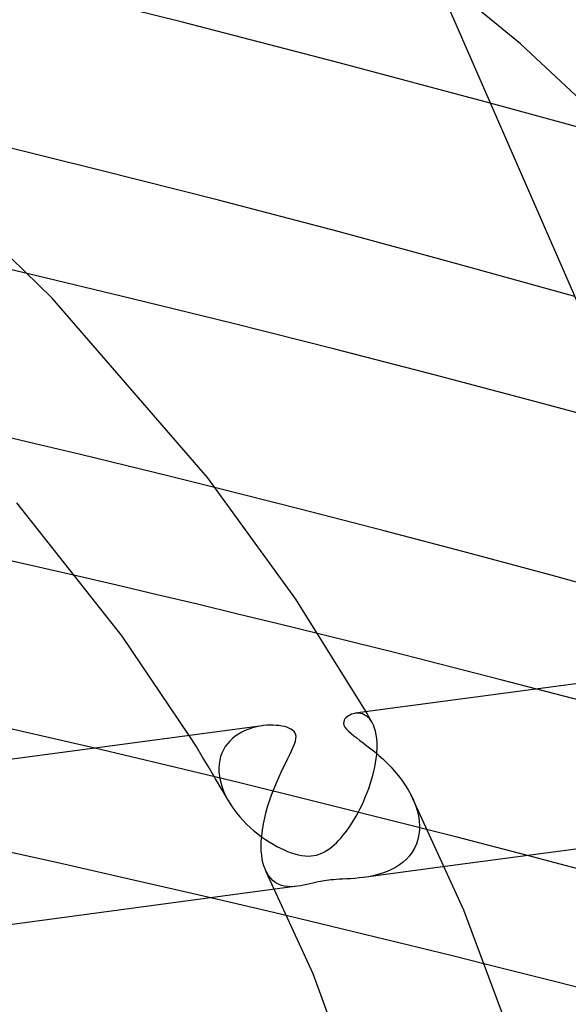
# Model space of a CAD drawing. Header units: millimetres. Extents: x -374 to 374, y -188 to 321.
# Tile 91 of 112: x 114 to 128, y 226 to 250. Entities that reach past the tile are written whole.
import ezdxf

# ---------------------------------------------------------------- set-up
doc = ezdxf.new("R2010")
doc.units = ezdxf.units.MM
doc.layers.add('HIDDEN', color=7, linetype='Continuous')
doc.layers.add('THICK', color=7, linetype='Continuous')

msp = doc.modelspace()

# ---------------------------------------------------------------- linework, layer by layer
at = {"layer": 'HIDDEN'}
for p, q in [((127.746, 247.511), (125.869, 248.028)), ((129.578, 246.996), (127.746, 247.511)), ((114.594, 243.858), (113.291, 244.164)), ((114.754, 239.711), (113.645, 239.974)), ((115.86, 239.446), (114.754, 239.711)), ((116.964, 239.178), (115.86, 239.446)), ((118.065, 238.908), (116.964, 239.178)), ((119.164, 238.635), (118.065, 238.908)), ((116.749, 236.256), (115.766, 236.485)), ((117.734, 236.024), (116.749, 236.256)), ((118.72, 235.789), (117.734, 236.024)), ((119.707, 235.551), (118.72, 235.789)), ((120.694, 235.311), (119.707, 235.551)), ((121.68, 235.069), (120.694, 235.311)), ((128.876, 233.231), (127.005, 233.721)), ((122.607, 233.13), (122.56, 233.125)), ((122.654, 233.13), (122.607, 233.13)), ((122.702, 233.124), (122.654, 233.13)), ((122.748, 233.112), (122.702, 233.124)), ((122.793, 233.093), (122.748, 233.112)), ((122.836, 233.068), (122.793, 233.093)), ((122.878, 233.037), (122.836, 233.068)), ((122.863, 233.119), (122.838, 233.163)), ((122.888, 233.075), (122.863, 233.119)), ((122.917, 232.999), (122.878, 233.037)), ((122.913, 233.031), (122.888, 233.075)), ((122.938, 232.988), (122.913, 233.031)), ((120.064, 232.773), (119.973, 232.744)), ((120.154, 232.797), (120.064, 232.773)), ((120.244, 232.814), (120.154, 232.797)), ((120.333, 232.827), (120.244, 232.814)), ((122.953, 232.954), (122.917, 232.999)), ((122.963, 232.944), (122.938, 232.988)), ((122.987, 232.901), (122.953, 232.954)), ((122.987, 232.9), (122.963, 232.944)), ((123.018, 232.839), (122.987, 232.901)), ((123.045, 232.768), (123.018, 232.839)), ((123.068, 232.689), (123.045, 232.768)), ((118.684, 232.321), (118.519, 232.584)), ((119.643, 232.569), (119.574, 232.513)), ((119.719, 232.621), (119.643, 232.569)), ((119.799, 232.667), (119.719, 232.621)), ((119.885, 232.708), (119.799, 232.667)), ((119.973, 232.744), (119.885, 232.708)), ((123.086, 232.602), (123.068, 232.689)), ((123.098, 232.509), (123.086, 232.602)), ((118.845, 232.057), (118.684, 232.321)), ((119.4, 232.314), (119.355, 232.237)), ((119.452, 232.385), (119.4, 232.314)), ((119.51, 232.451), (119.452, 232.385)), ((119.574, 232.513), (119.51, 232.451)), ((123.105, 232.409), (123.098, 232.509)), ((123.106, 232.301), (123.105, 232.409)), ((123.106, 232.287), (123.106, 232.301)), ((123.106, 232.273), (123.106, 232.287)), ((117.986, 231.854), (116.21, 232.275)), ((119.005, 231.792), (118.845, 232.057)), ((119.286, 232.07), (119.263, 231.979)), ((119.317, 232.156), (119.286, 232.07)), ((119.355, 232.237), (119.317, 232.156)), ((123.085, 232.02), (123.096, 232.119)), ((123.096, 232.119), (123.103, 232.216)), ((123.103, 232.216), (123.104, 232.23)), ((123.104, 232.23), (123.105, 232.245)), ((123.105, 232.259), (123.106, 232.273)), ((123.105, 232.245), (123.105, 232.259)), ((119.756, 231.427), (117.986, 231.854)), ((119.248, 231.883), (119.242, 231.784)), ((119.263, 231.979), (119.248, 231.883)), ((123.027, 231.711), (123.05, 231.815)), ((123.05, 231.815), (123.069, 231.919)), ((123.069, 231.919), (123.085, 232.02)), ((119.161, 231.528), (119.005, 231.792)), ((119.242, 231.784), (119.242, 231.77)), ((119.242, 231.77), (119.242, 231.756)), ((119.242, 231.756), (119.242, 231.741)), ((119.242, 231.741), (119.243, 231.727)), ((119.243, 231.727), (119.243, 231.713)), ((119.243, 231.713), (119.244, 231.699)), ((119.244, 231.699), (119.256, 231.583)), ((119.256, 231.583), (119.279, 231.465)), ((122.972, 231.502), (123.001, 231.606)), ((123.001, 231.606), (123.027, 231.711)), ((119.316, 231.263), (119.161, 231.528)), ((119.279, 231.465), (119.312, 231.346)), ((119.312, 231.346), (119.356, 231.228)), ((121.52, 230.993), (119.756, 231.427)), ((122.904, 231.295), (122.939, 231.398)), ((122.939, 231.398), (122.972, 231.502)), ((119.468, 230.998), (119.316, 231.263)), ((119.356, 231.228), (119.408, 231.11)), ((119.408, 231.11), (119.47, 230.994)), ((122.783, 230.993), (122.826, 231.092)), ((122.826, 231.092), (122.866, 231.193)), ((122.866, 231.193), (122.904, 231.295)), ((123.935, 231.13), (123.994, 231.006)), ((119.47, 230.994), (119.532, 230.892)), ((119.532, 230.892), (119.599, 230.793)), ((123.278, 230.553), (121.52, 230.993)), ((122.692, 230.801), (122.739, 230.896)), ((122.739, 230.896), (122.783, 230.993)), ((123.994, 231.006), (124.044, 230.88)), ((124.044, 230.88), (124.084, 230.752)), ((119.599, 230.793), (119.672, 230.695)), ((119.672, 230.695), (119.75, 230.601)), ((119.75, 230.601), (119.832, 230.51)), ((122.542, 230.53), (122.594, 230.618)), ((122.594, 230.618), (122.644, 230.708)), ((122.644, 230.708), (122.692, 230.801)), ((124.084, 230.752), (124.114, 230.625)), ((124.114, 230.625), (124.133, 230.498)), ((119.832, 230.51), (119.918, 230.422)), ((119.918, 230.422), (120.008, 230.337)), ((122.382, 230.285), (122.436, 230.363)), ((122.436, 230.363), (122.489, 230.444)), ((122.489, 230.444), (122.542, 230.53)), ((125.029, 230.107), (123.278, 230.553)), ((124.133, 230.498), (124.14, 230.372)), ((124.14, 230.372), (124.141, 230.357)), ((120.008, 230.337), (120.099, 230.257)), ((120.099, 230.257), (120.192, 230.182)), ((120.192, 230.182), (120.286, 230.111)), ((122.219, 230.079), (122.273, 230.144)), ((122.273, 230.144), (122.327, 230.212)), ((122.327, 230.212), (122.382, 230.285)), ((124.126, 230.164), (124.102, 230.049)), ((124.139, 230.284), (124.126, 230.164)), ((124.14, 230.313), (124.139, 230.298)), ((124.139, 230.298), (124.139, 230.284)), ((124.141, 230.342), (124.14, 230.328)), ((124.14, 230.328), (124.14, 230.313)), ((124.141, 230.357), (124.141, 230.342)), ((115.274, 229.48), (113.377, 229.9)), ((120.286, 230.111), (120.38, 230.045)), ((120.38, 230.045), (120.473, 229.985)), ((120.473, 229.985), (120.566, 229.929)), ((120.566, 229.929), (120.658, 229.878)), ((120.658, 229.878), (120.748, 229.832)), ((122.004, 229.867), (122.058, 229.914)), ((122.058, 229.914), (122.111, 229.964)), ((122.111, 229.964), (122.165, 230.02)), ((122.165, 230.02), (122.219, 230.079)), ((124.066, 229.939), (124.019, 229.835)), ((124.102, 230.049), (124.066, 229.939)), ((126.774, 229.654), (125.029, 230.107)), ((120.748, 229.832), (120.835, 229.791)), ((120.835, 229.791), (120.922, 229.755)), ((120.922, 229.755), (121.01, 229.723)), ((121.01, 229.723), (121.096, 229.695)), ((121.096, 229.695), (121.182, 229.673)), ((121.182, 229.673), (121.267, 229.656)), ((121.267, 229.656), (121.347, 229.646)), ((121.347, 229.646), (121.423, 229.642)), ((121.423, 229.642), (121.494, 229.644)), ((121.494, 229.644), (121.562, 229.652)), ((121.562, 229.652), (121.628, 229.665)), ((121.628, 229.665), (121.694, 229.685)), ((121.694, 229.685), (121.76, 229.711)), ((121.76, 229.711), (121.825, 229.744)), ((121.825, 229.744), (121.888, 229.782)), ((121.888, 229.782), (121.948, 229.823)), ((121.948, 229.823), (122.004, 229.867)), ((123.897, 229.649), (123.823, 229.566)), ((123.963, 229.738), (123.897, 229.649)), ((124.019, 229.835), (123.963, 229.738)), ((117.16, 229.054), (115.274, 229.48)), ((123.652, 229.424), (123.556, 229.363)), ((123.741, 229.491), (123.652, 229.424)), ((123.823, 229.566), (123.741, 229.491)), ((120.452, 229.169), (120.403, 229.252)), ((120.507, 229.098), (120.452, 229.169)), ((124.768, 229.386), (122.776, 229.119)), ((123.009, 229.159), (122.893, 229.137)), ((123.125, 229.187), (123.009, 229.159)), ((123.239, 229.222), (123.125, 229.187)), ((123.35, 229.263), (123.239, 229.222)), ((123.455, 229.31), (123.35, 229.263)), ((123.556, 229.363), (123.455, 229.31)), ((119.047, 228.619), (117.16, 229.054)), ((120.567, 229.038), (120.507, 229.098)), ((120.632, 228.99), (120.567, 229.038)), ((120.701, 228.952), (120.632, 228.99)), ((120.773, 228.924), (120.701, 228.952)), ((120.847, 228.905), (120.773, 228.924)), ((121.311, 228.929), (121.236, 228.914)), ((121.386, 228.946), (121.311, 228.929)), ((121.462, 228.964), (121.386, 228.946)), ((121.536, 228.982), (121.462, 228.964)), ((121.605, 228.998), (121.536, 228.982)), ((121.666, 229.011), (121.605, 228.998)), ((121.722, 229.022), (121.666, 229.011)), ((121.772, 229.032), (121.722, 229.022)), ((121.822, 229.04), (121.772, 229.032)), ((121.874, 229.047), (121.822, 229.04)), ((121.926, 229.053), (121.874, 229.047)), ((121.98, 229.059), (121.926, 229.053)), ((122.038, 229.064), (121.98, 229.059)), ((122.104, 229.069), (122.038, 229.064)), ((122.179, 229.073), (122.104, 229.069)), ((122.264, 229.078), (122.179, 229.073)), ((122.359, 229.083), (122.264, 229.078)), ((122.459, 229.089), (122.359, 229.083)), ((122.562, 229.096), (122.459, 229.089)), ((122.669, 229.106), (122.562, 229.096)), ((122.777, 229.119), (122.669, 229.106)), ((122.893, 229.137), (122.777, 229.119)), ((121.16, 228.902), (120.612, 228.829)), ((120.924, 228.895), (120.847, 228.905)), ((121.002, 228.891), (120.924, 228.895)), ((121.081, 228.894), (121.002, 228.891)), ((121.16, 228.902), (121.081, 228.894)), ((121.236, 228.914), (121.16, 228.902)), ((121.726, 227.986), (120.922, 228.178)), ((122.531, 227.792), (121.726, 227.986)), ((123.335, 227.597), (122.531, 227.792)), ((124.14, 227.4), (123.335, 227.597)), ((124.943, 227.202), (124.14, 227.4)), ((125.746, 227.003), (124.943, 227.202))]:
    msp.add_line(p, q, dxfattribs=at)
at = {"layer": 'THICK'}
for p, q in [((126.605, 249.48), (122.045, 253.226)), ((124.431, 251.32), (131.833, 234.368)), ((118.325, 250.012), (114.45, 250.975)), ((122.147, 249.025), (118.325, 250.012)), ((129.506, 246.768), (126.605, 249.48)), ((125.869, 248.028), (122.147, 249.025)), ((116.297, 246.403), (113.34, 247.131)), ((115.171, 243.264), (111.555, 246.79)), ((119.235, 245.657), (116.297, 246.403)), ((122.154, 244.891), (119.235, 245.657)), ((125.053, 244.108), (122.154, 244.891)), ((127.931, 243.306), (125.053, 244.108)), ((117.092, 243.26), (114.594, 243.858)), ((118.968, 238.885), (115.171, 243.264)), ((119.59, 242.646), (117.092, 243.26)), ((122.074, 242.02), (119.59, 242.646)), ((124.533, 241.385), (122.074, 242.02)), ((126.955, 240.745), (124.533, 241.385)), ((129.329, 240.104), (126.955, 240.745)), ((121.124, 235.917), (118.968, 238.885)), ((121.225, 238.114), (119.164, 238.635)), ((116.882, 235.01), (114.308, 238.266)), ((123.278, 237.585), (121.225, 238.114)), ((125.321, 237.047), (123.278, 237.585)), ((115.766, 236.485), (112.216, 237.292)), ((127.355, 236.5), (125.321, 237.047)), ((129.378, 235.944), (127.355, 236.5)), ((122.838, 233.163), (121.124, 235.917)), ((140.585, 235.54), (122.574, 233.127)), ((118.519, 232.584), (116.882, 235.01)), ((122.573, 234.848), (121.68, 235.069)), ((123.465, 234.625), (122.573, 234.848)), ((124.354, 234.401), (123.465, 234.625)), ((125.241, 234.175), (124.354, 234.401)), ((126.125, 233.948), (125.241, 234.175)), ((127.005, 233.721), (126.125, 233.948)), ((122.346, 233.019), (122.321, 232.99)), ((122.375, 233.045), (122.346, 233.019)), ((122.406, 233.067), (122.375, 233.045)), ((122.44, 233.086), (122.406, 233.067)), ((122.478, 233.103), (122.44, 233.086)), ((122.518, 233.116), (122.478, 233.103)), ((122.56, 233.125), (122.518, 233.116)), ((120.3, 232.823), (102.289, 230.41)), ((116.21, 232.275), (113.337, 232.939)), ((120.414, 232.834), (120.333, 232.827)), ((120.494, 232.837), (120.414, 232.834)), ((120.57, 232.837), (120.494, 232.837)), ((120.644, 232.833), (120.57, 232.837)), ((120.714, 232.826), (120.644, 232.833)), ((120.78, 232.815), (120.714, 232.826)), ((120.842, 232.802), (120.78, 232.815)), ((120.899, 232.786), (120.842, 232.802)), ((120.952, 232.766), (120.899, 232.786)), ((121, 232.742), (120.952, 232.766)), ((122.29, 232.921), (122.287, 232.881)), ((122.287, 232.881), (122.296, 232.838)), ((122.302, 232.957), (122.29, 232.921)), ((122.296, 232.838), (122.319, 232.79)), ((122.321, 232.99), (122.302, 232.957)), ((122.319, 232.79), (122.357, 232.74)), ((121.043, 232.714), (121, 232.742)), ((121.077, 232.682), (121.043, 232.714)), ((121.103, 232.645), (121.077, 232.682)), ((121.119, 232.605), (121.103, 232.645)), ((121.126, 232.561), (121.119, 232.605)), ((121.124, 232.509), (121.126, 232.561)), ((122.357, 232.74), (122.408, 232.688)), ((122.408, 232.688), (122.469, 232.634)), ((122.469, 232.634), (122.536, 232.58)), ((122.536, 232.58), (122.608, 232.525)), ((122.608, 232.525), (122.685, 232.467)), ((121.019, 232.213), (121.058, 232.297)), ((121.058, 232.297), (121.089, 232.375)), ((121.089, 232.375), (121.112, 232.446)), ((121.112, 232.446), (121.124, 232.509)), ((122.685, 232.467), (122.769, 232.404)), ((122.769, 232.404), (122.859, 232.336)), ((122.859, 232.336), (122.952, 232.263)), ((120.927, 232.026), (120.976, 232.123)), ((120.976, 232.123), (121.019, 232.213)), ((122.952, 232.263), (123.049, 232.184)), ((123.049, 232.184), (123.147, 232.101)), ((123.147, 232.101), (123.245, 232.012)), ((120.762, 231.688), (120.82, 231.808)), ((120.82, 231.808), (120.875, 231.921)), ((120.875, 231.921), (120.927, 232.026)), ((123.245, 232.012), (123.343, 231.918)), ((123.343, 231.918), (123.439, 231.819)), ((123.439, 231.819), (123.533, 231.716)), ((120.646, 231.429), (120.704, 231.561)), ((120.704, 231.561), (120.762, 231.688)), ((123.533, 231.716), (123.624, 231.607)), ((123.624, 231.607), (123.71, 231.494)), ((120.591, 231.293), (120.646, 231.429)), ((123.71, 231.494), (123.792, 231.376)), ((123.792, 231.376), (123.867, 231.255)), ((140.901, 231.547), (124.768, 229.386)), ((120.487, 231.012), (120.537, 231.154)), ((120.537, 231.154), (120.591, 231.293)), ((123.867, 231.255), (123.935, 231.13)), ((125.227, 228.323), (123.937, 231.127)), ((120.399, 230.721), (120.441, 230.867)), ((120.441, 230.867), (120.487, 231.012)), ((120.362, 230.573), (120.399, 230.721)), ((120.306, 230.277), (120.331, 230.425)), ((120.331, 230.425), (120.362, 230.573)), ((120.278, 229.99), (120.288, 230.131)), ((120.288, 230.131), (120.306, 230.277)), ((120.276, 229.854), (120.278, 229.99)), ((120.277, 229.84), (120.276, 229.854)), ((120.277, 229.825), (120.277, 229.84)), ((120.277, 229.81), (120.277, 229.825)), ((120.278, 229.796), (120.277, 229.81)), ((120.279, 229.781), (120.278, 229.796)), ((120.279, 229.767), (120.279, 229.781)), ((120.288, 229.667), (120.279, 229.767)), ((120.301, 229.572), (120.288, 229.667)), ((128.131, 229.297), (126.774, 229.654)), ((120.319, 229.484), (120.301, 229.572)), ((120.342, 229.402), (120.319, 229.484)), ((120.369, 229.326), (120.342, 229.402)), ((120.401, 229.256), (120.369, 229.326)), ((121.544, 226.761), (120.401, 229.256)), ((120.612, 228.829), (104.463, 226.665)), ((119.359, 228.546), (119.047, 228.619)), ((119.671, 228.473), (119.359, 228.546)), ((119.984, 228.4), (119.671, 228.473)), ((120.296, 228.326), (119.984, 228.4)), ((120.609, 228.252), (120.296, 228.326)), ((120.922, 228.178), (120.609, 228.252)), ((126.241, 225.589), (125.227, 228.323)), ((127.537, 226.552), (125.746, 227.003)), ((122.44, 224.343), (121.544, 226.761)), ((129.317, 226.097), (127.537, 226.552))]:
    msp.add_line(p, q, dxfattribs=at)

doc.saveas('drawing.dxf')
